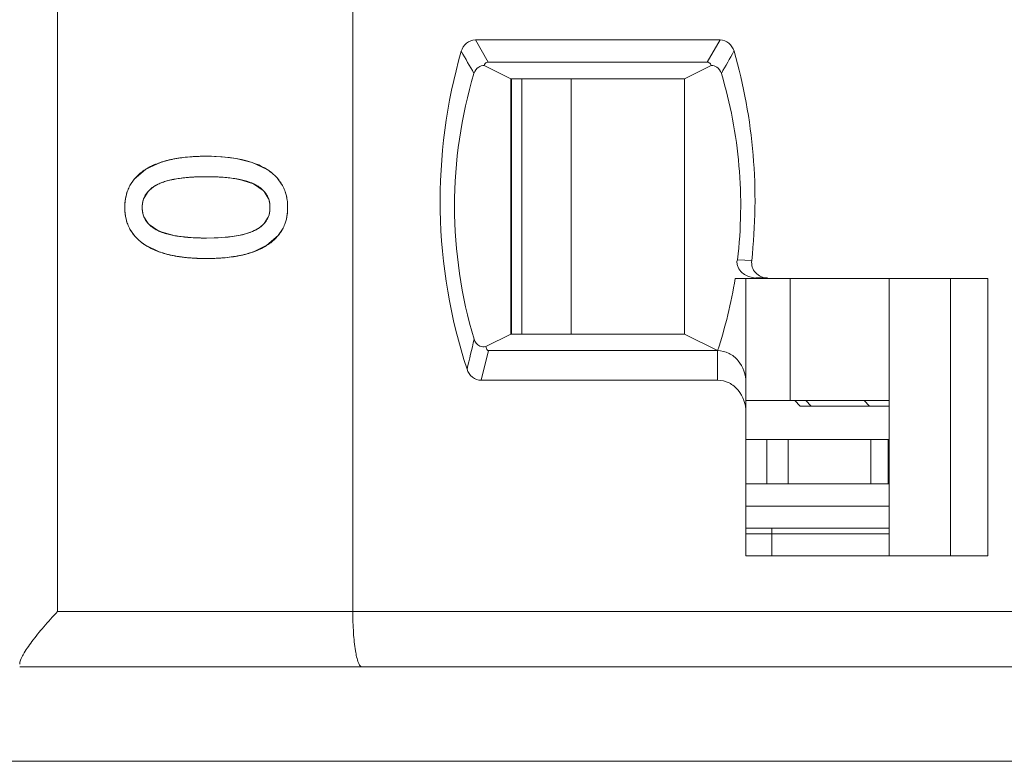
# Model space of a CAD drawing. Header units: millimetres. Extents: x 0 to 427, y 0 to 299.
# Tile 20 of 54: x 137.04 to 145.91, y 224.76 to 231.44. Entities that reach past the tile are written whole.
import ezdxf

# ---------------------------------------------------------------- set-up
doc = ezdxf.new("R2010")
doc.units = ezdxf.units.MM
doc.header["$LTSCALE"] = 23.1
doc.header["$MEASUREMENT"] = 0
doc.layers.get('0').update_dxf_attribs({"lineweight": 18})
for name, color, linetype in [('1_27', 7, 'Continuous'), ('1_28', 7, 'Continuous'), ('1_30', 7, 'Continuous'), ('1_6', 7, 'Continuous')]:
    doc.layers.add(name, color=color, linetype=linetype)

msp = doc.modelspace()

# ---------------------------------------------------------------- linework, layer by layer
at = {"color": 0, "linetype": 'Continuous', "lineweight": 0}
for p, q in [((138.5143, 230.1953), (138.5765, 230.2016)), ((138.7267, 230.2073), (138.8686, 230.2022)), ((138.8686, 230.2022), (138.9938, 230.1871)), ((138.1938, 230.098), (138.312, 230.1514)), ((138.312, 230.1514), (138.4072, 230.1773)), ((138.9938, 230.1871), (139.1391, 230.1514)), ((139.1391, 230.1514), (139.2728, 230.0879)), ((138.0766, 229.9993), (138.1775, 230.0879)), ((138.9828, 230.0055), (138.8628, 230.0186)), ((138.0379, 229.9426), (138.0766, 229.9993)), ((138.4771, 230.0068), (138.4343, 229.9997)), ((139.1507, 229.9587), (139.0168, 229.9997)), ((139.2382, 229.8996), (139.1507, 229.9587)), ((139.3767, 229.995), (139.4118, 229.9426)), ((138.2012, 229.8902), (138.165, 229.8334)), ((139.284, 229.8302), (139.2471, 229.8902)), ((138.1638, 229.6606), (138.2012, 229.6011)), ((138.2105, 229.5914), (138.2983, 229.5335)), ((139.2467, 229.6011), (139.2826, 229.6576)), ((138.0734, 229.4978), (138.0381, 229.5497)), ((138.2983, 229.5335), (138.4343, 229.4928)), ((138.4681, 229.4872), (138.6206, 229.4724)), ((138.9333, 229.4807), (139.0156, 229.4928)), ((139.3732, 229.4937), (139.2719, 229.405)), ((139.4116, 229.5497), (139.3732, 229.4937)), ((138.3077, 229.3437), (138.1785, 229.405)), ((138.7267, 229.47), (138.8338, 229.4725)), ((138.8338, 229.4725), (138.924, 229.4796)), ((139.2719, 229.405), (139.1434, 229.3437))]:
    msp.add_line(p, q, dxfattribs=at)
at = {"color": 7, "linetype": 'Continuous', "lineweight": 0}
msp.add_line((112.9683, 224.7554), (209.5648, 224.7554), dxfattribs=at)
at = {"color": 0, "linetype": 'Continuous', "lineweight": 0}
for centre, radius, start, end in [((138.6595, 228.9993), 1.2048, 98.7207, 100.42876), ((138.6741, 228.9043), 1.3008, 97.05565, 98.7193), ((138.7054, 228.6051), 1.6017, 93.98316, 94.61474), ((138.7111, 228.5214), 1.6856, 92.99347, 93.9798), ((138.7156, 228.4387), 1.7684, 92.58204, 92.99777), ((138.7199, 228.3391), 1.8681, 91.56629, 92.57627), ((138.723, 228.2318), 1.9755, 91.23893, 91.57227), ((138.726, 228.0733), 2.134, 89.9798, 91.22642), ((138.6457, 229.0744), 1.1283, 100.42967, 102.20392), ((138.4528, 229.6637), 0.5057, 120.81231, 122.97863), ((138.6858, 228.5667), 1.4551, 93.79038, 98.24567), ((138.7041, 228.321), 1.7015, 92.82034, 93.85937), ((138.7098, 228.2113), 1.8113, 92.54807, 92.82784), ((138.7141, 228.1097), 1.9131, 91.82808, 92.54385), ((138.718, 227.9934), 2.0295, 91.56114, 91.83217), ((138.722, 227.8379), 2.185, 90.77533, 91.55442), ((138.7261, 227.5279), 2.4949, 89.98473, 90.77287), ((138.727, 227.5551), 2.4678, 89.1449, 90.00701), ((138.73, 227.7882), 2.2347, 88.93133, 89.1331), ((138.7332, 227.945), 2.0779, 88.16801, 88.9378), ((138.7373, 228.08), 1.9428, 87.94228, 88.16147), ((138.7415, 228.1917), 1.831, 87.14503, 87.94775), ((138.748, 228.3239), 1.6986, 86.49854, 87.14237), ((138.7528, 228.4029), 1.6195, 86.10339, 86.49635), ((138.8253, 228.9778), 1.0397, 79.38637, 81.29008), ((138.3685, 229.7384), 0.226, 133.42128, 137.78001), ((139.0812, 229.742), 0.2224, 41.78231, 45.13565), ((138.3537, 229.7546), 0.2044, 157.35636, 163.79978), ((139.0913, 229.7548), 0.2069, 15.97066, 21.38193), ((138.3527, 229.7362), 0.2035, 196.22963, 201.80518), ((139.0939, 229.736), 0.2043, 337.44735, 343.90569), ((138.3648, 229.7504), 0.2215, 222.38569, 225.85601), ((139.0813, 229.751), 0.2233, 313.42618, 317.81564), ((138.6269, 230.5488), 1.0735, 259.66195, 261.49143), ((138.7695, 230.8992), 1.4279, 276.21056, 276.58814), ((138.7122, 231.3514), 1.8813, 267.20729, 267.90671), ((138.7161, 231.4545), 1.9844, 267.90325, 268.18765), ((138.7209, 231.617), 2.147, 268.19703, 269.14802), ((138.7257, 231.9421), 2.4721, 269.14919, 270.02379), ((138.7261, 231.3788), 2.0932, 268.88434, 270.01621), ((138.7269, 231.3634), 2.0778, 269.99511, 271.24259)]:
    msp.add_arc(centre, radius, start, end, dxfattribs=at)
for points, knots in [([(138.7267, 230.2073), (138.6965, 230.2073), (138.6379, 230.206), (138.5554, 230.2004), (138.4913, 230.1927), (138.4428, 230.1846), (138.4078, 230.1776), (138.3741, 230.1697), (138.3419, 230.1608), (138.311, 230.151), (138.2864, 230.1421), (138.2674, 230.1344), (138.2535, 230.1285), (138.24, 230.1223), (138.229, 230.117), (138.2204, 230.1126), (138.214, 230.1092), (138.2077, 230.1058), (138.2015, 230.1023), (138.1964, 230.0994), (138.1923, 230.097), (138.1893, 230.0952), (138.1864, 230.0934), (138.1839, 230.0919), (138.1819, 230.0907), (138.1807, 230.0899), (138.1797, 230.0893), (138.179, 230.0888), (138.1784, 230.0884), (138.1779, 230.0881), (138.1777, 230.088), (138.1775, 230.0879), (138.1775, 230.0879)], [0, 0, 0, 0, 0.125, 0.25, 0.375, 0.4375, 0.5, 0.5625, 0.625, 0.6875, 0.75, 0.78125, 0.8125, 0.84375, 0.875, 0.890625, 0.90625, 0.921875, 0.9375, 0.953125, 0.960938, 0.96875, 0.976563, 0.984375, 0.988281, 0.992188, 0.994141, 0.996094, 0.998047, 0.999024, 0.999512, 1, 1, 1, 1]), ([(138.1775, 230.0879), (138.162, 230.0779), (138.1329, 230.057), (138.0951, 230.0223), (138.0684, 229.9907), (138.05, 229.9638), (138.0376, 229.9428), (138.0267, 229.921), (138.0173, 229.8983), (138.0093, 229.8749), (138.0038, 229.8547), (138.0002, 229.8381), (137.9978, 229.8255), (137.9958, 229.8127), (137.9944, 229.8018), (137.9935, 229.793), (137.9929, 229.7864), (137.9924, 229.7797), (137.992, 229.773), (137.9918, 229.7673), (137.9916, 229.7627), (137.9915, 229.7593), (137.9914, 229.7565), (137.9914, 229.7542), (137.9914, 229.7524), (137.9914, 229.7507), (137.9913, 229.7492), (137.9913, 229.7481), (137.9913, 229.7474), (137.9913, 229.7468), (137.9913, 229.7463), (137.9913, 229.746), (137.9913, 229.7457), (137.9913, 229.7456), (137.9913, 229.7455), (137.9913, 229.7455)], [0, 0, 0, 0, 0.125, 0.25, 0.375, 0.4375, 0.5, 0.5625, 0.625, 0.6875, 0.75, 0.78125, 0.8125, 0.843751, 0.875001, 0.890626, 0.906251, 0.921876, 0.937501, 0.953126, 0.960938, 0.968751, 0.976563, 0.980469, 0.984376, 0.988282, 0.992188, 0.994141, 0.996094, 0.997071, 0.998047, 0.999024, 0.999512, 0.999756, 1, 1, 1, 1]), ([(138.2911, 229.955), (138.303, 229.9606), (138.3283, 229.9713), (138.371, 229.9851), (138.4105, 229.9948), (138.4444, 230.0015), (138.4711, 230.006), (138.4989, 230.01), (138.5279, 230.0134), (138.558, 230.0163), (138.5842, 230.0183), (138.6057, 230.0197), (138.6221, 230.0205), (138.6388, 230.0212), (138.6529, 230.0217), (138.6644, 230.0221), (138.6731, 230.0223), (138.6818, 230.0225), (138.6907, 230.0226), (138.6981, 230.0227), (138.7041, 230.0228), (138.7086, 230.0228), (138.7123, 230.0228), (138.7153, 230.0229), (138.7176, 230.0229), (138.7199, 230.0229), (138.7218, 230.0229), (138.7233, 230.0229), (138.7242, 230.0229), (138.725, 230.0229), (138.7256, 230.0229), (138.7261, 230.0229), (138.7264, 230.0229), (138.7266, 230.0229), (138.7267, 230.0229), (138.7267, 230.0229)], [0, 0, 0, 0, 0.125, 0.25, 0.375, 0.4375, 0.5, 0.5625, 0.625, 0.6875, 0.75, 0.78125, 0.8125, 0.84375, 0.875, 0.890625, 0.90625, 0.921875, 0.9375, 0.953125, 0.960938, 0.96875, 0.976563, 0.980469, 0.984375, 0.988282, 0.992188, 0.994141, 0.996094, 0.997071, 0.998047, 0.999024, 0.999512, 0.999756, 1, 1, 1, 1]), ([(138.7267, 230.0229), (138.751, 230.0229), (138.7979, 230.0222), (138.8636, 230.019), (138.9145, 230.0146), (138.9528, 230.01), (138.9803, 230.006), (139.0067, 230.0015), (139.032, 229.9965), (139.056, 229.9909), (139.0751, 229.9858), (139.0897, 229.9815), (139.1004, 229.9781), (139.1108, 229.9746), (139.121, 229.9709), (139.1291, 229.9678), (139.1355, 229.9652), (139.1403, 229.9632), (139.1441, 229.9615), (139.1472, 229.9602), (139.1495, 229.9592), (139.1518, 229.9581), (139.1536, 229.9573), (139.1551, 229.9566), (139.156, 229.9561), (139.1568, 229.9558), (139.1573, 229.9555), (139.1578, 229.9553), (139.1581, 229.9551), (139.1583, 229.9551), (139.1584, 229.955), (139.1584, 229.955)], [0, 0, 0, 0, 0.125, 0.25, 0.375, 0.4375, 0.5, 0.5625, 0.625, 0.6875, 0.75, 0.78125, 0.8125, 0.84375, 0.875, 0.90625, 0.921875, 0.9375, 0.953125, 0.960938, 0.96875, 0.976563, 0.984375, 0.988282, 0.992188, 0.994141, 0.996094, 0.998047, 0.999024, 0.999512, 1, 1, 1, 1]), ([(139.4581, 229.7455), (139.4581, 229.7641), (139.4562, 229.8002), (139.4475, 229.8511), (139.4355, 229.8908), (139.4229, 229.921), (139.4121, 229.9428), (139.3998, 229.9638), (139.386, 229.9839), (139.3708, 230.0033), (139.3569, 230.0188), (139.3451, 230.0308), (139.3359, 230.0395), (139.3263, 230.0481), (139.318, 230.0551), (139.3112, 230.0606), (139.306, 230.0646), (139.3007, 230.0686), (139.2953, 230.0726), (139.2907, 230.0758), (139.287, 230.0784), (139.2842, 230.0803), (139.2819, 230.0819), (139.28, 230.0832), (139.2786, 230.0841), (139.2771, 230.0851), (139.276, 230.0859), (139.275, 230.0865), (139.2744, 230.0869), (139.2739, 230.0872), (139.2735, 230.0874), (139.2733, 230.0876), (139.273, 230.0877), (139.2729, 230.0878), (139.2728, 230.0879), (139.2728, 230.0879)], [0, 0, 0, 0, 0.125, 0.25, 0.375, 0.4375, 0.5, 0.5625, 0.625, 0.6875, 0.750001, 0.781251, 0.812501, 0.843751, 0.875001, 0.890626, 0.906251, 0.921876, 0.937501, 0.953126, 0.960938, 0.968751, 0.976563, 0.980469, 0.984376, 0.988282, 0.992188, 0.994141, 0.996094, 0.997071, 0.998048, 0.999024, 0.999512, 0.999757, 1, 1, 1, 1]), ([(138.1484, 229.7455), (138.1484, 229.7573), (138.1499, 229.7801), (138.1566, 229.8121), (138.1659, 229.8368), (138.1756, 229.8554), (138.1839, 229.8688), (138.1934, 229.8816), (138.204, 229.8938), (138.2157, 229.9055), (138.2264, 229.9147), (138.2355, 229.9218), (138.2426, 229.927), (138.25, 229.932), (138.2564, 229.9361), (138.2616, 229.9393), (138.2656, 229.9416), (138.2697, 229.9439), (138.2738, 229.9462), (138.2774, 229.9481), (138.2802, 229.9496), (138.2823, 229.9507), (138.2842, 229.9516), (138.2856, 229.9523), (138.2867, 229.9528), (138.2878, 229.9534), (138.2887, 229.9538), (138.2895, 229.9542), (138.2899, 229.9544), (138.2903, 229.9546), (138.2906, 229.9547), (138.2908, 229.9548), (138.291, 229.9549), (138.291, 229.9549), (138.2911, 229.955), (138.2911, 229.955)], [0, 0, 0, 0, 0.125, 0.25, 0.375, 0.4375, 0.5, 0.5625, 0.625, 0.687501, 0.750001, 0.781251, 0.812501, 0.843751, 0.875001, 0.890626, 0.906251, 0.921876, 0.937501, 0.953126, 0.960938, 0.968751, 0.976563, 0.980469, 0.984376, 0.988282, 0.992188, 0.994141, 0.996094, 0.997071, 0.998048, 0.999024, 0.999512, 0.999757, 1, 1, 1, 1]), ([(138.4343, 229.9997), (138.3851, 229.9905), (138.3066, 229.969), (138.2358, 229.9239), (138.2132, 229.9025)], [0, 0, 0, 0, 0.617299, 1, 1, 1, 1]), ([(139.1584, 229.955), (139.1701, 229.9493), (139.1921, 229.9373), (139.2207, 229.9168), (139.2408, 229.8979), (139.2547, 229.8816), (139.264, 229.8688), (139.2723, 229.8554), (139.2794, 229.8414), (139.2855, 229.8269), (139.2896, 229.8143), (139.2923, 229.8039), (139.2941, 229.796), (139.2956, 229.788), (139.2967, 229.7811), (139.2974, 229.7756), (139.2978, 229.7714), (139.2982, 229.7672), (139.2985, 229.7629), (139.2987, 229.7593), (139.2988, 229.7564), (139.2989, 229.7543), (139.2989, 229.7524), (139.299, 229.751), (139.299, 229.7499), (139.299, 229.7488), (139.299, 229.7479), (139.299, 229.7471), (139.299, 229.7467), (139.299, 229.7463), (139.299, 229.746), (139.299, 229.7458), (139.299, 229.7456), (139.299, 229.7456), (139.299, 229.7455), (139.299, 229.7455)], [0, 0, 0, 0, 0.125, 0.25, 0.375, 0.4375, 0.5, 0.5625, 0.625, 0.6875, 0.75, 0.78125, 0.8125, 0.843751, 0.875001, 0.890626, 0.906251, 0.921876, 0.937501, 0.953126, 0.960938, 0.968751, 0.976563, 0.980469, 0.984376, 0.988282, 0.992188, 0.994141, 0.996094, 0.997071, 0.998047, 0.999024, 0.999512, 0.999756, 1, 1, 1, 1]), ([(137.9913, 229.7455), (137.9913, 229.7808), (137.9962, 229.8293), (138.0097, 229.876), (138.014, 229.8885)], [0, 0, 0, 0, 0.728466, 1, 1, 1, 1]), ([(139.4356, 229.8885), (139.4399, 229.876), (139.4533, 229.8293), (139.4581, 229.7808), (139.4581, 229.7455)], [0, 0, 0, 0, 0.271412, 1, 1, 1, 1]), ([(138.1573, 229.8117), (138.1511, 229.7902), (138.1457, 229.7455), (138.1511, 229.7008), (138.1573, 229.6793)], [0, 0, 0, 0, 0.500209, 1, 1, 1, 1]), ([(139.2902, 229.6793), (139.2964, 229.7008), (139.3017, 229.7455), (139.2964, 229.7902), (139.2902, 229.8117)], [0, 0, 0, 0, 0.49982, 1, 1, 1, 1]), ([(137.9913, 229.7455), (137.9913, 229.727), (137.9933, 229.6912), (138.0021, 229.6407), (138.0142, 229.6012), (138.0269, 229.5713), (138.0379, 229.5496), (138.0503, 229.5287), (138.0642, 229.5086), (138.0796, 229.4893), (138.0936, 229.4739), (138.1055, 229.462), (138.1148, 229.4533), (138.1245, 229.4447), (138.1329, 229.4377), (138.1398, 229.4323), (138.1451, 229.4282), (138.1504, 229.4242), (138.1558, 229.4203), (138.1605, 229.417), (138.1642, 229.4144), (138.167, 229.4125), (138.1694, 229.4109), (138.1713, 229.4097), (138.1727, 229.4087), (138.1742, 229.4078), (138.1754, 229.407), (138.1763, 229.4064), (138.1769, 229.406), (138.1774, 229.4057), (138.1778, 229.4054), (138.1781, 229.4053), (138.1783, 229.4051), (138.1784, 229.405), (138.1785, 229.405), (138.1785, 229.405)], [0, 0, 0, 0, 0.125, 0.25, 0.375, 0.4375, 0.5, 0.5625, 0.625, 0.687501, 0.750001, 0.781251, 0.812501, 0.843751, 0.875001, 0.890626, 0.906251, 0.921876, 0.937501, 0.953126, 0.960938, 0.968751, 0.976563, 0.980469, 0.984376, 0.988282, 0.992188, 0.994141, 0.996095, 0.997071, 0.998048, 0.999024, 0.999512, 0.999757, 1, 1, 1, 1]), ([(138.0141, 229.6035), (138.0098, 229.6159), (137.9962, 229.6622), (137.9913, 229.7104), (137.9913, 229.7455)], [0, 0, 0, 0, 0.272028, 1, 1, 1, 1]), ([(138.2911, 229.5369), (138.2792, 229.5425), (138.2569, 229.5544), (138.228, 229.5746), (138.2075, 229.5934), (138.1934, 229.6097), (138.1839, 229.6224), (138.1756, 229.6357), (138.1683, 229.6497), (138.1622, 229.6642), (138.158, 229.6767), (138.1552, 229.6871), (138.1534, 229.695), (138.1519, 229.703), (138.1508, 229.7099), (138.1501, 229.7154), (138.1497, 229.7196), (138.1493, 229.7238), (138.149, 229.7281), (138.1488, 229.7316), (138.1486, 229.7345), (138.1486, 229.7367), (138.1485, 229.7385), (138.1485, 229.74), (138.1485, 229.7411), (138.1484, 229.7422), (138.1484, 229.7431), (138.1484, 229.7438), (138.1484, 229.7443), (138.1484, 229.7447), (138.1484, 229.7449), (138.1484, 229.7452), (138.1484, 229.7453), (138.1484, 229.7454), (138.1484, 229.7455), (138.1484, 229.7455)], [0, 0, 0, 0, 0.125, 0.25, 0.375, 0.4375, 0.5, 0.5625, 0.625, 0.6875, 0.75, 0.78125, 0.8125, 0.843751, 0.875001, 0.890626, 0.906251, 0.921876, 0.937501, 0.953126, 0.960938, 0.968751, 0.976563, 0.980469, 0.984376, 0.988282, 0.992188, 0.994141, 0.996094, 0.997071, 0.998047, 0.999024, 0.999512, 0.999756, 1, 1, 1, 1]), ([(139.299, 229.7455), (139.299, 229.7337), (139.2976, 229.7109), (139.2909, 229.6789), (139.2817, 229.6543), (139.2721, 229.6357), (139.2638, 229.6224), (139.2544, 229.6097), (139.2439, 229.5975), (139.2323, 229.5859), (139.2217, 229.5767), (139.2126, 229.5697), (139.2056, 229.5646), (139.1983, 229.5596), (139.1919, 229.5556), (139.1867, 229.5524), (139.1827, 229.5501), (139.1787, 229.5478), (139.1746, 229.5455), (139.1711, 229.5437), (139.1683, 229.5422), (139.1661, 229.5411), (139.1643, 229.5402), (139.1629, 229.5395), (139.1618, 229.539), (139.1607, 229.5385), (139.1598, 229.538), (139.1591, 229.5377), (139.1586, 229.5374), (139.1583, 229.5373), (139.158, 229.5371), (139.1578, 229.537), (139.1576, 229.537), (139.1575, 229.5369), (139.1574, 229.5369), (139.1574, 229.5369)], [0, 0, 0, 0, 0.125, 0.25, 0.375, 0.4375, 0.5, 0.5625, 0.625, 0.6875, 0.750001, 0.781251, 0.812501, 0.843751, 0.875001, 0.890626, 0.906251, 0.921876, 0.937501, 0.953126, 0.960938, 0.968751, 0.976563, 0.980469, 0.984376, 0.988282, 0.992188, 0.994141, 0.996094, 0.997071, 0.998048, 0.999024, 0.999512, 0.999757, 1, 1, 1, 1]), ([(139.2719, 229.405), (139.2875, 229.4149), (139.3166, 229.4359), (139.3544, 229.4704), (139.3811, 229.5019), (139.3995, 229.5287), (139.4118, 229.5496), (139.4228, 229.5713), (139.4322, 229.5938), (139.4402, 229.617), (139.4457, 229.6371), (139.4493, 229.6535), (139.4516, 229.6661), (139.4536, 229.6788), (139.455, 229.6896), (139.4559, 229.6983), (139.4565, 229.7049), (139.457, 229.7115), (139.4574, 229.7182), (139.4577, 229.7238), (139.4578, 229.7283), (139.4579, 229.7317), (139.458, 229.7346), (139.4581, 229.7369), (139.4581, 229.7386), (139.4581, 229.7403), (139.4581, 229.7417), (139.4581, 229.7429), (139.4581, 229.7436), (139.4581, 229.7442), (139.4581, 229.7446), (139.4581, 229.745), (139.4581, 229.7452), (139.4581, 229.7454), (139.4581, 229.7455), (139.4581, 229.7455)], [0, 0, 0, 0, 0.125, 0.25, 0.375, 0.4375, 0.5, 0.5625, 0.625, 0.6875, 0.75, 0.78125, 0.812501, 0.843751, 0.875001, 0.890626, 0.906251, 0.921876, 0.937501, 0.953126, 0.960938, 0.968751, 0.976563, 0.980469, 0.984376, 0.988282, 0.992188, 0.994141, 0.996094, 0.997071, 0.998047, 0.999024, 0.999512, 0.999756, 1, 1, 1, 1]), ([(139.4581, 229.7455), (139.4581, 229.7104), (139.4533, 229.6622), (139.4398, 229.6159), (139.4355, 229.6035)], [0, 0, 0, 0, 0.728104, 1, 1, 1, 1]), ([(139.0156, 229.4928), (139.0643, 229.5018), (139.1421, 229.523), (139.2123, 229.5676), (139.2348, 229.5889)], [0, 0, 0, 0, 0.61694, 1, 1, 1, 1]), ([(138.7267, 229.47), (138.7023, 229.47), (138.655, 229.4707), (138.5888, 229.4738), (138.5375, 229.4782), (138.4989, 229.4827), (138.4711, 229.4866), (138.4444, 229.4911), (138.419, 229.496), (138.3947, 229.5015), (138.3754, 229.5065), (138.3606, 229.5108), (138.3498, 229.5141), (138.3393, 229.5176), (138.3291, 229.5212), (138.3208, 229.5243), (138.3143, 229.5268), (138.3095, 229.5288), (138.3056, 229.5304), (138.3025, 229.5318), (138.3002, 229.5328), (138.2979, 229.5338), (138.296, 229.5346), (138.2945, 229.5353), (138.2935, 229.5358), (138.2928, 229.5361), (138.2922, 229.5364), (138.2918, 229.5366), (138.2914, 229.5367), (138.2913, 229.5368), (138.2911, 229.5369), (138.2911, 229.5369)], [0, 0, 0, 0, 0.125, 0.25, 0.375, 0.4375, 0.5, 0.5625, 0.625, 0.6875, 0.75, 0.78125, 0.8125, 0.84375, 0.875, 0.90625, 0.921875, 0.9375, 0.953125, 0.960938, 0.96875, 0.976563, 0.984375, 0.988282, 0.992188, 0.994141, 0.996094, 0.998047, 0.999024, 0.999512, 1, 1, 1, 1]), ([(138.1785, 229.405), (138.1941, 229.395), (138.2271, 229.3764), (138.2821, 229.3521), (138.3324, 229.335), (138.3754, 229.3232), (138.409, 229.3153), (138.4439, 229.3083), (138.4802, 229.3022), (138.5179, 229.2971), (138.5504, 229.2936), (138.5771, 229.2913), (138.5974, 229.2897), (138.6181, 229.2885), (138.6356, 229.2876), (138.6498, 229.287), (138.6606, 229.2866), (138.6714, 229.2863), (138.6823, 229.286), (138.6914, 229.2859), (138.6988, 229.2858), (138.7043, 229.2857), (138.709, 229.2857), (138.7127, 229.2856), (138.7155, 229.2856), (138.7183, 229.2856), (138.7206, 229.2856), (138.7225, 229.2856), (138.7237, 229.2856), (138.7246, 229.2856), (138.7253, 229.2856), (138.7259, 229.2856), (138.7263, 229.2856), (138.7265, 229.2856), (138.7267, 229.2856), (138.7267, 229.2856)], [0, 0, 0, 0, 0.125, 0.25, 0.375, 0.4375, 0.5, 0.5625, 0.625, 0.6875, 0.75, 0.78125, 0.8125, 0.84375, 0.875, 0.890625, 0.90625, 0.921875, 0.9375, 0.953125, 0.960938, 0.96875, 0.976563, 0.980469, 0.984375, 0.988282, 0.992188, 0.994141, 0.996094, 0.997071, 0.998047, 0.999024, 0.999512, 0.999756, 1, 1, 1, 1]), ([(138.7267, 229.2856), (138.7566, 229.2856), (138.8147, 229.2868), (138.8963, 229.2924), (138.9598, 229.3002), (139.008, 229.3083), (139.0427, 229.3153), (139.0761, 229.3232), (139.1082, 229.3321), (139.1389, 229.3419), (139.1633, 229.3508), (139.1822, 229.3584), (139.1961, 229.3644), (139.2096, 229.3705), (139.2205, 229.3759), (139.2291, 229.3803), (139.2355, 229.3836), (139.2418, 229.387), (139.248, 229.3905), (139.2531, 229.3935), (139.2571, 229.3958), (139.2601, 229.3976), (139.2626, 229.3991), (139.2646, 229.4004), (139.2661, 229.4013), (139.2675, 229.4022), (139.2688, 229.403), (139.2697, 229.4036), (139.2705, 229.4041), (139.2711, 229.4044), (139.2715, 229.4047), (139.2717, 229.4048), (139.2719, 229.405), (139.2719, 229.405)], [0, 0, 0, 0, 0.125, 0.25, 0.375, 0.4375, 0.5, 0.5625, 0.625, 0.6875, 0.75, 0.78125, 0.8125, 0.84375, 0.875, 0.890625, 0.90625, 0.921875, 0.9375, 0.953125, 0.960938, 0.96875, 0.976563, 0.980469, 0.984375, 0.988281, 0.992188, 0.994141, 0.996094, 0.998047, 0.999024, 0.999512, 1, 1, 1, 1]), ([(138.6854, 229.286), (138.6426, 229.2868), (138.5499, 229.2916), (138.4232, 229.3098), (138.3409, 229.3322), (138.3077, 229.3437)], [0, 0, 0, 0, 0.335077, 0.725345, 1, 1, 1, 1]), ([(139.1434, 229.3437), (139.1104, 229.3322), (139.0286, 229.3098), (138.9039, 229.2918), (138.8132, 229.287), (138.772, 229.2861)], [0, 0, 0, 0, 0.277731, 0.672213, 1, 1, 1, 1])]:
    msp.add_open_spline(points, degree=3, knots=knots, dxfattribs=at)
for points in [[(139.2728, 230.0879), (139.1493, 230.1675), (138.9672, 230.2073), (138.7267, 230.2073)], [(139.2728, 230.0879), (139.3118, 230.0625), (139.3477, 230.0312), (139.3767, 229.995)], [(138.1785, 229.405), (138.1392, 229.4302), (138.1029, 229.4615), (138.0734, 229.4978)], [(139.1574, 229.5369), (139.063, 229.4923), (138.9194, 229.47), (138.7267, 229.47)]]:
    msp.add_open_spline(points, degree=3, dxfattribs=at)
at = {"layer": '1_27', "color": 7, "linetype": 'Continuous', "lineweight": 0}
for p, q in [((143.8195, 226.6054), (143.8195, 226.8554)), ((143.5854, 226.8054), (144.8745, 226.8054))]:
    msp.add_line(p, q, dxfattribs=at)
at = {"layer": '1_28', "color": 7, "linetype": 'Continuous', "lineweight": 0}
for p, q in [((141.5656, 228.6054), (141.5656, 230.9054)), ((142.0115, 230.9054), (142.0115, 228.6054)), ((143.9843, 228.0054), (143.9843, 229.1054)), ((143.5854, 228.0054), (144.8745, 228.0054))]:
    msp.add_line(p, q, dxfattribs=at)
at = {"layer": '1_30', "color": 7, "linetype": 'Continuous', "lineweight": 0}
for p, q in [((141.4748, 230.9054), (141.4748, 228.6054)), ((144.8745, 227.6554), (143.5854, 227.6554)), ((143.7732, 227.2554), (143.7732, 227.6554)), ((143.9658, 227.6554), (143.9658, 227.2554)), ((144.7104, 227.2554), (144.7104, 227.6554)), ((144.8673, 227.2554), (144.8673, 227.6554)), ((143.5854, 227.2554), (144.8745, 227.2554))]:
    msp.add_line(p, q, dxfattribs=at)
at = {"layer": '1_6', "color": 7, "linetype": 'Continuous', "lineweight": 0}
for p, q in [((137.3867, 237.6054), (137.3867, 226.1054)), ((140.0448, 237.6054), (140.0448, 226.1054)), ((141.265, 231.0554), (141.1487, 231.2554)), ((141.1487, 231.2554), (143.3521, 231.2554)), ((143.3521, 231.2554), (143.2353, 231.0554)), ((141.4675, 230.9054), (141.2273, 231.0258)), ((141.265, 231.0554), (143.2353, 231.0554)), ((143.2731, 231.0258), (143.0329, 230.9054)), ((141.4675, 230.9054), (141.4675, 228.6054)), ((141.4675, 230.9054), (143.0329, 230.9054)), ((143.0329, 228.6054), (143.0329, 230.9054)), ((143.639, 229.2664), (143.5111, 229.2745)), ((143.4879, 229.1054), (145.7642, 229.1054)), ((143.5854, 226.6054), (143.5854, 229.1054)), ((143.6451, 229.1142), (143.6745, 229.1099)), ((143.6745, 229.1101), (143.6764, 229.1099)), ((143.6748, 229.112), (143.7787, 229.112)), ((143.7929, 229.1069), (143.7782, 229.1088)), ((144.8745, 229.1054), (144.8745, 226.6054)), ((145.4274, 229.1054), (145.4274, 226.6054)), ((145.7642, 229.1054), (145.7642, 226.6054)), ((141.2429, 228.492), (141.4675, 228.6054)), ((143.0329, 228.6054), (141.4675, 228.6054)), ((143.0329, 228.6054), (143.3301, 228.4554)), ((141.2014, 228.1887), (141.2664, 228.4554)), ((143.3301, 228.4554), (141.2664, 228.4554)), ((143.3301, 228.1887), (143.3301, 228.4554)), ((143.3301, 228.1887), (141.2014, 228.1887)), ((144.0748, 227.9554), (144.0248, 228.0054)), ((144.1236, 228.0054), (144.1726, 227.9554)), ((144.6985, 227.9554), (144.6495, 228.0054)), ((144.0748, 227.9554), (144.8745, 227.9554)), ((143.5854, 227.0554), (144.8745, 227.0554)), ((144.8745, 226.8554), (143.5854, 226.8554)), ((145.7642, 226.6054), (143.5854, 226.6054)), ((137.3867, 226.1054), (205.0723, 226.1054)), ((137.045, 225.6054), (206.6631, 225.6054))]:
    msp.add_line(p, q, dxfattribs=at)
for centre, radius, start, end in [((151.3849, 236.941), 11.8696, 209.18534, 210.29391), ((134.3582, 236.1744), 10.4098, 329.89917, 331.16916), ((139.4121, 229.7506), 4.1265, 341.70634, 351.00373), ((237.7345, 205.4826), 99.3149, 166.564534, 166.724665)]:
    msp.add_arc(centre, radius, start, end, dxfattribs=at)
for points, knots in [([(141.1486, 231.2554), (141.1201, 231.255), (141.0619, 231.2325), (141.0302, 231.1804), (141.0221, 231.153)], [0, 0, 0, 0, 0.499144, 1, 1, 1, 1]), ([(143.4778, 231.1546), (143.4694, 231.1816), (143.4377, 231.2328), (143.3802, 231.2547), (143.352, 231.2554)], [0, 0, 0, 0, 0.501026, 1, 1, 1, 1]), ([(141.0221, 231.153), (140.8882, 230.689), (140.7588, 229.7155), (140.9231, 228.7473), (141.0735, 228.2884)], [0, 0, 0, 0, 0.5, 1, 1, 1, 1]), ([(143.6372, 229.2666), (143.6715, 229.582), (143.6821, 230.221), (143.5652, 230.8495), (143.4778, 231.1546)], [0, 0, 0, 0, 0.499974, 1, 1, 1, 1]), ([(141.1361, 230.9535), (141.1429, 230.9764), (141.1689, 231.0138), (141.2103, 231.0247), (141.2273, 231.0257)], [0, 0, 0, 0, 0.583737, 1, 1, 1, 1]), ([(141.265, 231.0554), (141.2545, 231.0554), (141.2372, 231.0467), (141.2296, 231.0316), (141.2273, 231.0258)], [0, 0, 0, 0, 0.625369, 1, 1, 1, 1]), ([(143.2353, 231.0554), (143.2421, 231.0553), (143.2594, 231.0505), (143.2692, 231.035), (143.2731, 231.0258)], [0, 0, 0, 0, 0.40183, 1, 1, 1, 1]), ([(143.2731, 231.0258), (143.2901, 231.0248), (143.3314, 231.0136), (143.3574, 230.9763), (143.3643, 230.9536)], [0, 0, 0, 0, 0.417911, 1, 1, 1, 1]), ([(141.1376, 228.5584), (141.0214, 228.9448), (140.9012, 229.7558), (141.0204, 230.567), (141.1361, 230.9535)], [0, 0, 0, 0, 0.5, 1, 1, 1, 1]), ([(143.3643, 230.9536), (143.4446, 230.6829), (143.552, 230.124), (143.542, 229.5551), (143.51, 229.2746)], [0, 0, 0, 0, 0.500019, 1, 1, 1, 1]), ([(143.51, 229.2746), (143.5027, 229.2653), (143.5044, 229.2386), (143.5159, 229.1979), (143.547, 229.1568), (143.5939, 229.1264), (143.6283, 229.1177), (143.6451, 229.1142)], [0, 0, 0, 0, 0.150842, 0.297456, 0.552713, 0.781106, 1, 1, 1, 1]), ([(143.6719, 229.1587), (143.6585, 229.1727), (143.637, 229.2072), (143.6357, 229.2473), (143.6372, 229.2666)], [0, 0, 0, 0, 0.499957, 1, 1, 1, 1]), ([(141.2429, 228.492), (141.2248, 228.4888), (141.1764, 228.4906), (141.1452, 228.5331), (141.1376, 228.5584)], [0, 0, 0, 0, 0.410182, 1, 1, 1, 1]), ([(141.2429, 228.492), (141.2442, 228.4857), (141.2457, 228.471), (141.2578, 228.4565), (141.2664, 228.4554)], [0, 0, 0, 0, 0.428267, 1, 1, 1, 1]), ([(143.5854, 228.1684), (143.5854, 228.238), (143.5484, 228.3481), (143.4367, 228.4379), (143.3653, 228.4555), (143.3301, 228.4554)], [0, 0, 0, 0, 0.496875, 0.748597, 1, 1, 1, 1]), ([(141.0735, 228.2884), (141.0823, 228.2613), (141.1148, 228.2102), (141.1731, 228.1886), (141.2014, 228.1887)], [0, 0, 0, 0, 0.50159, 1, 1, 1, 1]), ([(143.3301, 228.1887), (143.3653, 228.1888), (143.4368, 228.1712), (143.5485, 228.0815), (143.5854, 227.9714), (143.5854, 227.9018)], [0, 0, 0, 0, 0.251498, 0.503184, 1, 1, 1, 1]), ([(137.3867, 226.1054), (137.3438, 226.0601), (137.2635, 225.9718), (137.1589, 225.8428), (137.0887, 225.7425), (137.0542, 225.6735), (137.0448, 225.6436), (137.0448, 225.631)], [0, 0, 0, 0, 0.317309, 0.606239, 0.845318, 0.935923, 1, 1, 1, 1]), ([(140.0448, 226.1054), (140.0448, 226.0412), (140.0485, 225.9224), (140.0636, 225.7681), (140.0846, 225.6667), (140.1052, 225.6179), (140.1199, 225.6054), (140.126, 225.6054)], [0, 0, 0, 0, 0.372477, 0.68822, 0.902645, 0.964467, 1, 1, 1, 1])]:
    msp.add_open_spline(points, degree=3, knots=knots, dxfattribs=at)
msp.add_open_spline([(143.7781, 229.1072), (143.7388, 229.1104), (143.699, 229.1302), (143.6719, 229.1587)], degree=3, dxfattribs=at)

doc.saveas('drawing.dxf')
